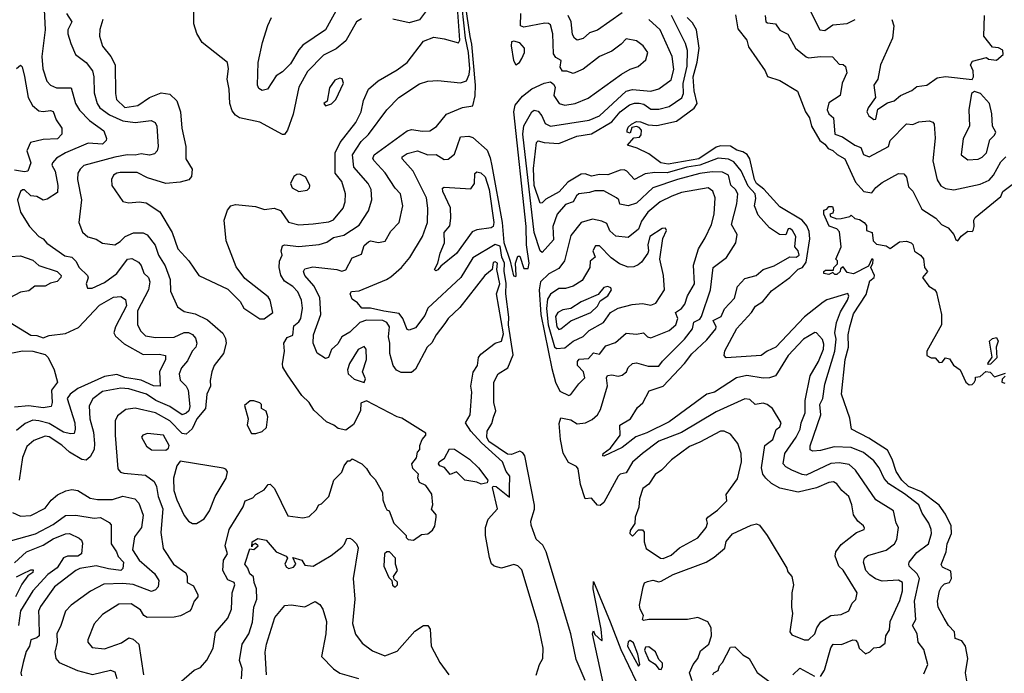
# Model space of a CAD drawing. Extents: x 1995148 to 2088947, y 769131 to 906009.
# Tile 19 of 256: x 2001771 to 2006583, y 788572 to 791765. Entities that reach past the tile are written whole.
import ezdxf

# ---------------------------------------------------------------- set-up
doc = ezdxf.new("R2010")
doc.units = 0

msp = doc.modelspace()

# ---------------------------------------------------------------- linework, layer by layer
at = {"layer": '0CON05XD'}
for points in [[(2004295, 788563.3), (2004310.8, 788615), (2004327.5, 788645), (2004328.8, 788695), (2004305, 788811.4), (2004225, 789077.1), (2004205, 789097.5), (2004185, 789104), (2004125, 789086.2), (2004090, 789095), (2004076.4, 789106.4), (2004067.3, 789137.3), (2004048, 789245), (2004047.1, 789285), (2004060, 789325), (2004106.2, 789375), (2004080.8, 789479.2), (2004085, 789486.7), (2004100, 789485), (2004165, 789432.5), (2004164.2, 789474.2), (2004166, 789535), (2004148.1, 789558.1), (2004130.7, 789605), (2004027.6, 789697.6), (2003975.9, 789755), (2003950, 789795), (2003972.5, 789835), (2003981.1, 789945), (2003976.2, 789975), (2003987.1, 790042.9), (2004008.6, 790075), (2004012.9, 790115), (2004025, 790130.8), (2004094.6, 790185.4), (2004125, 790194), (2004135, 790230), (2004100.9, 790425), (2004118.1, 790475), (2004103.1, 790545), (2004105.5, 790575), (2004095, 790581.6), (2004085, 790578.5), (2004080, 790545), (2004044.3, 790515), (2003921.7, 790358.3), (2003864.7, 790305.3), (2003849.3, 790280.7), (2003805.5, 790225), (2003785, 790185.7), (2003761.5, 790165), (2003705, 790057.5), (2003685, 790042.2), (2003635, 790041.4), (2003613, 790053), (2003595.6, 790075), (2003579.1, 790135), (2003579.5, 790185), (2003572.9, 790215), (2003578.2, 790265), (2003565.2, 790285.2), (2003545.6, 790295.6), (2003465, 790297), (2003433.6, 790285), (2003385, 790237.9), (2003344.4, 790215), (2003325, 790182), (2003295, 790153.8), (2003280, 790115), (2003265, 790109.5), (2003225, 790136.2), (2003204.6, 790185.4), (2003206.9, 790225), (2003242, 790325), (2003237.4, 790407.4), (2003207.9, 790465), (2003164.4, 790515), (2003157.5, 790535), (2003165, 790548), (2003203, 790557), (2003320, 790545), (2003345, 790537.1), (2003365, 790542.9), (2003395, 790601.2), (2003441.1, 790618.9), (2003455, 790662), (2003475, 790679.2), (2003485, 790684), (2003525, 790675.8), (2003556.4, 790683.6), (2003585, 790732), (2003625.8, 790775), (2003642.5, 790855), (2003631.2, 790915), (2003605, 790942), (2003556.2, 791016.2), (2003502.9, 791075), (2003497.1, 791087.1), (2003503.1, 791105), (2003665, 791222), (2003685, 791228), (2003739.7, 791219.7), (2003775, 791222.5), (2003807.6, 791242.4), (2003856.2, 791303.8), (2003935, 791336.7), (2003985.5, 791344.5), (2003996.5, 791393.5), (2003997.9, 791445), (2003981.2, 791645), (2003972.6, 791682.6), (2003912.3, 792092.3)], [(2001891.2, 791815), (2001895.5, 791715.5), (2001879.5, 791585), (2001884.5, 791525), (2001903.1, 791465), (2001921.2, 791445), (2001951.2, 791431.2), (2002022.5, 791432.5), (2002043.1, 791355), (2002062.4, 791322.4), (2002111.9, 791271.9), (2002181.6, 791221.6), (2002194.5, 791185), (2002193.3, 791175), (2002175, 791157.1), (2002105, 791161.8), (2001994.7, 791115.3), (2001950.9, 791089.1), (2001931.2, 791065), (2001928, 791055), (2001944.5, 791024.5), (2001957.3, 790955), (2001955, 790921.2), (2001905, 790888.6), (2001885, 790883.1), (2001855, 790902), (2001825, 790904.2), (2001795, 790934), (2001785, 790933.8), (2001774, 790925), (2001760.6, 790885), (2001774, 790825), (2001819.2, 790755), (2001865, 790705.8), (2001886.2, 790695), (2001902.9, 790672.9), (2001991.1, 790611.1), (2002025, 790605.5), (2002045.9, 790585.9), (2002061.9, 790555), (2002102.3, 790515), (2002105.5, 790504.5), (2002096.2, 790475), (2002103, 790453), (2002125, 790454), (2002185, 790480.6), (2002245, 790525.6), (2002298, 790595), (2002318.6, 790598.6), (2002351.2, 790581.2), (2002364.6, 790564.6), (2002377.2, 790527.2), (2002400.6, 790505), (2002406.4, 790485), (2002400.5, 790445), (2002346.9, 790343.1), (2002345.8, 790275), (2002363.1, 790243.1), (2002385, 790220), (2002435, 790211.8), (2002525, 790214), (2002575, 790236.2), (2002595, 790237.3), (2002615, 790226.7), (2002629.3, 790209.3), (2002636.4, 790185), (2002631.5, 790165), (2002614.4, 790145), (2002591.5, 790098.5), (2002562.2, 790065), (2002550.5, 790035), (2002554.7, 790004.7), (2002584.4, 789975), (2002594.5, 789955), (2002601.8, 789875), (2002597.3, 789855), (2002585, 789842.1), (2002565, 789835.5), (2002504.4, 789875), (2002435.5, 789905), (2002390, 789935), (2002305, 789962.5), (2002265, 789965.3), (2002175, 789948.5), (2002127.5, 789912.5), (2002110.7, 789879.3), (2002113.8, 789815), (2002130.8, 789750.8), (2002135.8, 789694.2), (2002134.1, 789665.9), (2002115, 789630), (2002095, 789614), (2002075, 789615.8), (2002015, 789652.5), (2001976.9, 789686.9), (2001915, 789727.1), (2001895, 789730.9), (2001840.3, 789709.7), (2001805, 789680.6), (2001785, 789626.7), (2001767.5, 789515)], [(2002515, 788493.8), (2002623.2, 788586.8), (2002655, 788601.2), (2002685, 788636.7), (2002717.1, 788695), (2002728, 788772), (2002788.1, 788841.9), (2002806.2, 788885), (2002809.2, 788965), (2002822, 789005), (2002818.8, 789015), (2002788.8, 789028.8), (2002764.2, 789075), (2002766.5, 789125), (2002785.7, 789155.7), (2002775.6, 789195), (2002794.3, 789274.3), (2002862.5, 789385), (2002872.5, 789415), (2002910.4, 789429.6), (2002925, 789445.8), (2002965, 789468), (2002985, 789493.8), (2002995, 789496.2), (2003015.8, 789475), (2003080.7, 789340.7), (2003155, 789331.2), (2003185, 789337.5), (2003220, 789370), (2003232.5, 789395), (2003245, 789400), (2003281.2, 789435), (2003306.7, 789515), (2003345.8, 789554.2), (2003356.7, 789585), (2003375, 789610), (2003385, 789610), (2003395, 789620), (2003443.3, 789595), (2003465, 789573.3), (2003482.9, 789542.9), (2003508.8, 789518.8), (2003543.3, 789455), (2003545, 789420), (2003556.4, 789386.4), (2003565, 789370), (2003576.1, 789366.1), (2003600, 789305), (2003660, 789245), (2003660, 789235), (2003670, 789225), (2003695, 789222.5), (2003735, 789250), (2003766.2, 789253.8), (2003788, 789272), (2003799.3, 789290.7), (2003806.2, 789335), (2003805.7, 789345.7), (2003783.9, 789373.9), (2003790, 789395), (2003785, 789447.5), (2003755, 789490), (2003724.1, 789504.1), (2003716.4, 789526.4), (2003720, 789545), (2003692.8, 789572.8), (2003687.5, 789595), (2003709.4, 789625), (2003715, 789652.5), (2003726.7, 789665), (2003726.7, 789685), (2003737.1, 789715), (2003755.7, 789735), (2003755, 789745.6), (2003639, 789819), (2003614.8, 789824.8), (2003465, 789902.9), (2003438, 789892), (2003436.9, 789855), (2003402.7, 789787.3), (2003365, 789760), (2003327.5, 789767.5), (2003306.7, 789785), (2003269.7, 789799.7), (2003208, 789858), (2003185.8, 789895), (2003149.7, 789929.7), (2003080.2, 790030.2), (2003057.5, 790067.5), (2003054.4, 790084.4), (2003065.4, 790145), (2003062.2, 790185), (2003077.3, 790212.7), (2003106.1, 790223.9), (2003110.6, 790269.4), (2003135, 790288.6), (2003144.5, 790305), (2003153.6, 790355), (2003148.2, 790395), (2003130.5, 790435), (2003105, 790462.2), (2003065, 790488.1), (2003046.4, 790516.3), (2003039.5, 790555), (2003041, 790585), (2003053.8, 790615), (2003048.8, 790635), (2003055, 790660), (2003065, 790665.7), (2003135, 790656.9), (2003235, 790667.5), (2003271.1, 790678.9), (2003305, 790700.5), (2003355, 790712.9), (2003429.1, 790760.9), (2003475, 790831.2), (2003491.4, 790885), (2003487.8, 790935), (2003473.5, 790965), (2003403.5, 791045), (2003397.5, 791105), (2003439.5, 791170.5), (2003475.9, 791204.1), (2003565, 791324), (2003624.2, 791385), (2003725, 791451.4), (2003765, 791464), (2003815, 791468), (2003925, 791457.1), (2003955, 791465.7), (2003966.9, 791496.9), (2003970.4, 791525), (2003964.9, 791605), (2003949.7, 791675), (2003932.7, 791825)], [(2003440.7, 791769.3), (2003416.4, 791753.6), (2003365, 791661.2), (2003317.8, 791622.2), (2003255, 791591.9), (2003177.8, 791512.2), (2003135.7, 791435), (2003106.6, 791303.4), (2003080, 791225), (2003065, 791203.8), (2003055, 791203.8), (2002945, 791264.3), (2002845, 791286), (2002825, 791298.8), (2002809.7, 791319.7), (2002798.6, 791355), (2002794.3, 791425), (2002784.2, 791475), (2002791.1, 791525), (2002785.8, 791555), (2002663.2, 791653.2), (2002637, 791697), (2002622, 791745), (2002622, 791805)], [(2002965, 790303.3), (2003008, 790335), (2002995.4, 790395), (2002985, 790410.6), (2002870.3, 790500.3), (2002828.3, 790558.3), (2002780, 790685), (2002770.8, 790785), (2002786, 790835), (2002803.3, 790855), (2002825, 790861.9), (2002923, 790853), (2002967.7, 790837.7), (2003015, 790843.8), (2003045, 790832.5), (2003085, 790775.7), (2003135, 790763.3), (2003205, 790766.9), (2003282.1, 790777.9), (2003305, 790787.1), (2003351.4, 790845), (2003361.1, 790875), (2003363.5, 790913.5), (2003345.5, 790975), (2003312.7, 791015), (2003312.2, 791115), (2003336.9, 791165), (2003413, 791263), (2003440, 791315), (2003450.5, 791369.5), (2003476, 791425), (2003523.1, 791466.9), (2003615, 791519.2), (2003665, 791556), (2003745, 791660), (2003795, 791678.8), (2003845, 791672), (2003915, 791651.4), (2003921.2, 791665), (2003910.7, 791825)], [(2003325.9, 791824.1), (2003265, 791715.6), (2003155, 791640), (2003135, 791617.5), (2003095, 791550), (2003055, 791510), (2003025, 791490), (2002981.2, 791425), (2002955, 791419.2), (2002938.8, 791428.8), (2002932.5, 791445), (2002936.7, 791555), (2002956.9, 791653.1), (2002982.7, 791737.3), (2003001.2, 791775)], [(2003763.7, 791816.3), (2003725, 791763.8), (2003675, 791749.2), (2003595, 791766.7)], [(2004715, 791798.5), (2004595, 791713.3), (2004555, 791700.6), (2004525, 791672.9), (2004495.5, 791665.5), (2004481.9, 791675), (2004473.1, 791693.1), (2004465.4, 791755), (2004451.5, 791785)], [(2005635.8, 791805), (2005681.2, 791715), (2005705, 791712.5), (2005745, 791740), (2005815, 791746), (2005854.4, 791765.6)], [(2001998.8, 791795), (2002025.4, 791755), (2002005.7, 791715), (2002005.8, 791695), (2002021.2, 791648.8), (2002044, 791595), (2002096.1, 791556.1), (2002126.9, 791515), (2002133.3, 791485), (2002135, 791407.5), (2002149.4, 791355), (2002163.1, 791335), (2002210.4, 791300.4), (2002275, 791271.1), (2002335, 791262.1), (2002413.2, 791273.2), (2002433.1, 791263.1), (2002440.6, 791245), (2002447.8, 791145), (2002443.3, 791125), (2002429.8, 791110.2), (2002405, 791103.6), (2002365, 791109.5), (2002335, 791103.5), (2002295.4, 791105.4), (2002235, 791093.6), (2002085, 791052.5), (2002065.8, 791035), (2002055.6, 791015), (2002052.7, 790985), (2002072.5, 790885), (2002060, 790775), (2002077.7, 790727.7), (2002104.5, 790704.5), (2002145, 790692), (2002175, 790674), (2002235, 790664.4), (2002261.7, 790681.7), (2002286, 790705), (2002326.2, 790723.8), (2002373.7, 790723.7), (2002394.6, 790714.6), (2002432.8, 790662.8), (2002449.5, 790615), (2002482.4, 790562.4), (2002506.7, 790495), (2002508.6, 790438.6), (2002542.7, 790362.7), (2002575, 790338.8), (2002628.7, 790328.7), (2002688, 790298), (2002763.4, 790233.4), (2002777.4, 790207.4), (2002780, 790185), (2002766.5, 790135), (2002721.4, 790075), (2002709.2, 790045), (2002701.7, 790001.7), (2002703.8, 789975), (2002685.7, 789935), (2002678.9, 789865), (2002636, 789815), (2002613, 789767), (2002585, 789740.8), (2002565, 789744.3), (2002505, 789805.5), (2002435, 789844.6), (2002335, 789867.8), (2002290, 789860), (2002249.4, 789830.6), (2002238.1, 789805), (2002236.9, 789735), (2002251.2, 789571.2), (2002263.3, 789555), (2002279.7, 789549.7), (2002385, 789540), (2002428.8, 789508.8), (2002439.1, 789485), (2002447.3, 789435), (2002470.3, 789375), (2002460.5, 789260.5), (2002472.4, 789182.4), (2002522, 789105), (2002582.6, 789062.6), (2002590, 789045), (2002588.8, 789015), (2002619.5, 788999.5), (2002642, 788955), (2002641.2, 788945), (2002623.3, 788925), (2002609.2, 788885), (2002600, 788875), (2002556.4, 788853.6), (2002525, 788847.1), (2002393.9, 788843.9), (2002376.7, 788855), (2002362, 788882), (2002315, 788910.8), (2002255, 788910), (2002175, 788860), (2002135, 788813.3), (2002103.3, 788735), (2002103.3, 788725), (2002125, 788697.5), (2002185, 788690.9), (2002268.9, 788721.1), (2002305, 788746), (2002325, 788738.8), (2002353.3, 788715), (2002375.6, 788565)], [(2002177.1, 791765), (2002163.1, 791716.9), (2002161.1, 791685), (2002175.6, 791635), (2002216.9, 791585), (2002236.9, 791545), (2002238.8, 791405), (2002244.4, 791375), (2002285, 791335.8), (2002348.8, 791345), (2002405, 791385.5), (2002463, 791407), (2002505, 791400.8), (2002538.9, 791368.9), (2002557.1, 791315), (2002562.5, 791235), (2002582.2, 791145), (2002582.7, 791085), (2002614.2, 791035), (2002610.8, 790999.2), (2002597, 790983), (2002555, 790970.6), (2002485, 790964), (2002395, 790992.9), (2002345, 791017.8), (2002261.7, 791018.3), (2002245, 791015.8), (2002230, 791005), (2002220, 790985), (2002221.4, 790955), (2002275, 790876.7), (2002305, 790870), (2002355, 790875.8), (2002389.7, 790869.7), (2002455, 790826.2), (2002516.4, 790725), (2002544.2, 790645), (2002597.6, 790587.6), (2002645.6, 790515.6), (2002788.3, 790448.3), (2002848.8, 790388.8), (2002866.7, 790355), (2002945, 790303.3), (2002965, 790303.3)], [(2004334.6, 791455.4), (2004365, 791462), (2004380.3, 791450.3), (2004387.1, 791435), (2004380.6, 791395), (2004406.7, 791355), (2004435, 791348.1), (2004485, 791355.6), (2004548.3, 791381.7), (2004711.7, 791498.3), (2004755, 791522.9), (2004793.6, 791536.4), (2004830.7, 791569.3), (2004841.4, 791605), (2004817.6, 791637.6), (2004785, 791660.8), (2004735, 791671.2), (2004710.8, 791645), (2004665, 791611.2), (2004605, 791584.4), (2004525, 791522.5), (2004475, 791502.5), (2004445, 791513.8), (2004424.1, 791514.1), (2004412.3, 791532.3), (2004416.7, 791565), (2004390.5, 791580.5), (2004378.8, 791598.8), (2004376.4, 791696.4), (2004365, 791740), (2004355, 791746.7), (2004337.1, 791747.1), (2004235, 791728.9), (2004218.1, 791735), (2004219.4, 791795)], [(2005056.9, 788535), (2005044.5, 788575), (2005061.9, 788615), (2005084.4, 788645), (2005098.3, 788681.7), (2005138.1, 788715), (2005151.9, 788755), (2005150, 788795), (2005133.1, 788823.1), (2005085, 788844.4), (2005035, 788834.4), (2004845.8, 788834.2), (2004819.3, 788829.3), (2004814.4, 788835), (2004818.8, 788855), (2004802.5, 788885), (2004799.4, 788905), (2004817.1, 788995), (2004825, 789013.8), (2004838.7, 789021.3), (2004865, 789027.3), (2004895, 789019.4), (2004905, 789022.2), (2004965, 789055.5), (2005125, 789115.8), (2005165, 789140), (2005216.1, 789183.9), (2005223.8, 789216.2), (2005255, 789252.9), (2005345, 789295.8), (2005371.7, 789301.7), (2005386.7, 789295), (2005424, 789245), (2005520, 789085), (2005525, 789067.5), (2005544, 789045), (2005552.5, 789005), (2005544, 788965), (2005541.9, 788895), (2005548, 788865), (2005534.5, 788775), (2005545, 788759.4), (2005605, 788735.8), (2005625, 788736.2), (2005656.2, 788765), (2005666.2, 788795), (2005685.8, 788824.2), (2005735, 788854), (2005785, 788859.4), (2005823.2, 788876.8), (2005838.8, 788915), (2005857.7, 788932.3), (2005864.3, 788965), (2005795, 789075.6), (2005773.6, 789095), (2005756.4, 789145), (2005758.9, 789165), (2005785, 789200.6), (2005860.9, 789259.1), (2005897.5, 789275), (2005899.3, 789280.7), (2005895, 789292.5), (2005866.7, 789315), (2005845.8, 789345.8), (2005837.5, 789395), (2005822.5, 789435), (2005789.2, 789465), (2005765, 789498), (2005747.8, 789507.8), (2005725, 789504.4), (2005665, 789477.3), (2005575, 789457.5), (2005485.7, 789475.7), (2005445, 789499.2), (2005417.5, 789525), (2005402.9, 789545), (2005395.6, 789575), (2005413.1, 789685), (2005450.8, 789715), (2005467.5, 789762.5), (2005485, 789776.7), (2005492, 789795), (2005450, 789865), (2005423.3, 789885), (2005405, 789891.4), (2005365.9, 789885.9), (2005338.9, 789908.9), (2005315, 789912.3), (2005175, 789850), (2005005, 789749.1), (2004895, 789705.4), (2004815, 789645.6), (2004765, 789604), (2004735, 789552), (2004705, 789544.3), (2004695, 789535.8), (2004625, 789406), (2004607.6, 789392.4), (2004595, 789392.9), (2004565, 789427.5), (2004535, 789424.2), (2004511.6, 789495), (2004500.7, 789570.7), (2004491.7, 789581.7), (2004452.1, 789602.1), (2004427.1, 789647.1), (2004414, 789714), (2004407.4, 789792.6), (2004415, 789820), (2004465, 789810), (2004495, 789790.5), (2004535.5, 789795.5), (2004568.9, 789811.1), (2004593.8, 789835), (2004609.4, 789860.6), (2004643.8, 789976.2), (2004639.2, 790015), (2004643.5, 790026.5), (2004665, 790030), (2004695, 790023.1), (2004715, 790028.6), (2004735.6, 790044.4), (2004745, 790066.7), (2004765, 790086), (2004785, 790088.8), (2004842.7, 790072.7), (2004895, 790072.2), (2004912.7, 790097.3), (2005020.5, 790205), (2005059.4, 790255), (2005065, 790287.1), (2005095, 790302.5), (2005103.6, 790315), (2005147.5, 790445), (2005159.4, 790555), (2005225, 790603.8), (2005270.8, 790675), (2005277.5, 790715), (2005249.4, 790765), (2005275.4, 790865), (2005280, 790915), (2005269.4, 790935), (2005245.9, 790955.9), (2005234.5, 791005), (2005205, 791020), (2005155, 791021.6), (2005095, 791014.2), (2004985.9, 790984.1), (2004865, 790944.2), (2004785, 790869.1), (2004745, 790855.6), (2004704.3, 790864.3), (2004698.6, 790885), (2004688, 790895), (2004625, 790928.1), (2004581.2, 790928.8), (2004555, 790920), (2004503.8, 790915), (2004491.4, 790905), (2004475.2, 790874.8), (2004438.3, 790861.7), (2004396.7, 790815), (2004376.5, 790755), (2004380.2, 790689.8), (2004325, 790628), (2004315, 790636.2), (2004285.2, 790725), (2004229.8, 791205), (2004235, 791245.8), (2004274.4, 791315), (2004285, 791322.2), (2004305, 791317.8), (2004322.5, 791295), (2004338.5, 791258.5), (2004364.5, 791244.5), (2004554.4, 791274.4), (2004605, 791295.5), (2004735, 791415.4), (2004765, 791423.9), (2004855, 791415.6), (2004895, 791427.1), (2004955, 791471.4), (2004967.7, 791522.3), (2004959.5, 791585), (2004901.1, 791715), (2004846, 791766)], [(2005055, 790132.5), (2005129.4, 790200.6), (2005172.1, 790255), (2005173.8, 790265), (2005160, 790295), (2005198.9, 790315), (2005215, 790352), (2005264.3, 790405), (2005279.1, 790460.9), (2005315, 790501.2), (2005370, 790515), (2005404.6, 790545.4), (2005458.1, 790561.9), (2005535, 790607.1), (2005565, 790604.7), (2005580.7, 790615), (2005575, 790635.7), (2005558.6, 790655), (2005564.2, 790705), (2005548.4, 790735), (2005535, 790745.3), (2005526.4, 790743.6), (2005515.8, 790714.2), (2005484, 790715), (2005435, 790748), (2005380.3, 790810.3), (2005362.5, 790855), (2005367.9, 790892.1), (2005364.5, 790915), (2005331.6, 790951.6), (2005297.1, 791027.1), (2005261, 791071), (2005235, 791084.1), (2005185, 791088.7), (2005095, 791054.5), (2005031.5, 791045), (2004935, 791016.7), (2004875, 791018.8), (2004827.6, 791012.4), (2004775, 790984.4), (2004737.3, 791025), (2004725, 791030.9), (2004705, 791029.4), (2004645, 791006.9), (2004605, 791009.1), (2004565, 791000), (2004535, 791012.1), (2004515, 791009.6), (2004449.5, 790970.5), (2004406.5, 790923.5), (2004342.1, 790887.9), (2004325, 790870), (2004315, 790868.8), (2004285.6, 790955), (2004282.5, 791037.5), (2004296.2, 791165), (2004305, 791173.8), (2004334.5, 791164.5), (2004405, 791160), (2004493.5, 791196.5), (2004565, 791207.5), (2004665, 791266.6), (2004705, 791314.6), (2004751.5, 791348.5), (2004775, 791357.2), (2004797.5, 791357.5), (2004821.7, 791351.7), (2004855, 791328.2), (2004895, 791327.3), (2004945, 791340.9), (2005007, 791383), (2005015.3, 791404.7), (2005012.7, 791452.7), (2005032.1, 791537.9), (2005034.6, 791615), (2005025, 791648), (2004956.4, 791785)], [(2006189.7, 788570.3), (2006209.2, 788615), (2006188.8, 788688.8), (2006162.5, 788725), (2006157.5, 788765), (2006134.3, 788805), (2006150, 788835), (2006144.5, 788924.5), (2006168, 789035), (2006157.3, 789057.3), (2006118, 789095), (2006115.8, 789105), (2006117.5, 789115), (2006155, 789162.9), (2006212.5, 789205), (2006226.5, 789255), (2006224.5, 789275), (2006214.4, 789305), (2006181.9, 789355), (2006165, 789394.3), (2006095, 789449.6), (2006017.8, 789497.8), (2005995, 789524.3), (2005970.9, 789575), (2005945, 789610.6), (2005895, 789650), (2005835, 789674.6), (2005751.8, 789678.2), (2005685, 789660.6), (2005647.1, 789657.1), (2005634.5, 789664.5), (2005633.3, 789683.3), (2005685.5, 789835), (2005681.5, 789885), (2005696.2, 789913.8), (2005706.2, 789985), (2005754.7, 790145), (2005760.3, 790205), (2005754.8, 790235), (2005762.9, 790285), (2005781.4, 790338.6), (2005816.9, 790395), (2005822.5, 790415), (2005818.1, 790428.1), (2005715, 790396), (2005696.9, 790385), (2005606.4, 790313.7), (2005465.6, 790165), (2005424.1, 790145.9), (2005395, 790124.4), (2005222.7, 790112.7), (2005213.3, 790125), (2005217.5, 790147.5), (2005275, 790256), (2005347.5, 790335), (2005366, 790365), (2005402.2, 790387.8), (2005445, 790440.8), (2005535, 790505.5), (2005575, 790545.6), (2005595.7, 790555), (2005615, 790580), (2005632.1, 790695), (2005629.8, 790729.8), (2005617.4, 790757.4), (2005594.4, 790785), (2005485, 790850.9), (2005407.1, 790937.1), (2005371.4, 790965), (2005361.4, 790985), (2005339.5, 791085), (2005326, 791106), (2005305, 791120), (2005275, 791128), (2005245, 791146.3), (2005195, 791148.6), (2005175, 791141.4), (2005089.4, 791085), (2004940.6, 791059.4), (2004904.2, 791065), (2004845, 791110), (2004787.7, 791137.7), (2004741.7, 791151.7), (2004772.5, 791187.5), (2004799.7, 791190.3), (2004807.8, 791202.2), (2004810, 791225), (2004798.3, 791238.3), (2004785, 791242.5), (2004761.7, 791238.3), (2004755, 791210), (2004740, 791215), (2004740, 791225), (2004745, 791240), (2004760, 791255), (2004785, 791267.1), (2004805, 791266), (2004841.7, 791251.7), (2004885, 791248.1), (2004980.2, 791269.8), (2005067.7, 791332.3), (2005082.2, 791355), (2005067.3, 791417.3), (2005061.5, 791485), (2005082.2, 791557.8), (2005091.2, 791625), (2005079.1, 791715), (2005058.8, 791748.8), (2005032.2, 791775)], [(2005268.3, 791788.3), (2005280.2, 791720.2), (2005324.2, 791665), (2005333, 791633), (2005413.8, 791515), (2005425, 791487.5), (2005485, 791467.5), (2005572.5, 791415), (2005610.6, 791315)], [(2005413.5, 791785), (2005417.1, 791755), (2005425, 791748.9), (2005464.6, 791744.6), (2005485, 791714), (2005525, 791694), (2005562, 791625), (2005615, 791584), (2005625, 791579.2), (2005684.4, 791585.6), (2005742.9, 791582.9), (2005775, 791547.5), (2005795, 791546.7), (2005805.8, 791535.8), (2005813.8, 791505), (2005790, 791455), (2005781.2, 791395), (2005725, 791358.5), (2005716.4, 791325), (2005725, 791305.8), (2005748.6, 791285), (2005755, 791205.8), (2005792.7, 791192.7), (2005852.5, 791152.5), (2005880.9, 791140.9), (2005895, 791106.9), (2005922.5, 791095), (2006016.2, 791145), (2006024.2, 791175), (2006104.4, 791255.6), (2006135, 791252.9), (2006165, 791265.7), (2006215, 791270), (2006234.1, 791264.1), (2006240, 791255), (2006245.4, 791185.4), (2006233.8, 791075), (2006255, 790983.3), (2006272.7, 790952.7), (2006295, 790940.3), (2006335.6, 790934.4), (2006465, 790961.5), (2006509.2, 790980.8), (2006529.4, 791005), (2006565, 791070), (2006590, 791095)], [(2006033.3, 791765), (2006043.3, 791735), (2006036.7, 791675), (2005977.1, 791545), (2005964.4, 791475), (2005945.6, 791445), (2005954, 791385), (2005916.7, 791335), (2005911.2, 791315), (2005921.2, 791295), (2005945, 791277.5), (2005955, 791278.8), (2005965, 791327.5), (2006011.4, 791358.6), (2006045, 791368), (2006076.2, 791395), (2006130.3, 791419.7), (2006155, 791438.1), (2006204.5, 791445.5), (2006255, 791480.8), (2006295, 791487.5), (2006425, 791472.5), (2006432.5, 791485), (2006430, 791515), (2006417.5, 791545), (2006427.5, 791562.5), (2006495, 791580), (2006505, 791572.5), (2006545, 791567.5), (2006576.7, 791595), (2006575, 791616.7), (2006555, 791626.7), (2006525, 791630), (2006483.3, 791685), (2006486, 791785)], [(2004195, 791544), (2004214, 791555), (2004225.4, 791574.6), (2004237.1, 791605), (2004238, 791625), (2004215, 791651.4), (2004185, 791660), (2004174.1, 791655.9), (2004172.7, 791637.3), (2004184.7, 791565), (2004195, 791544)], [(2001755, 791526.7), (2001775, 791543.3), (2001783.3, 791535), (2001795, 791487.5), (2001811.5, 791385), (2001833.3, 791345), (2001865, 791318.9), (2001885, 791315.6), (2001921.7, 791321.7), (2001935, 791315.8), (2001949.2, 791275), (2001976, 791235), (2001977.5, 791205), (2001956.3, 791183.7), (2001885, 791179.6), (2001824.3, 791165), (2001806.5, 791125), (2001824.5, 791065), (2001810.8, 791025), (2001795, 791021.1), (2001745, 791029.2)], [(2003265, 791343.3), (2003295, 791353.3), (2003316.2, 791375), (2003353.1, 791455), (2003346.1, 791476.1), (2003335, 791478.8), (2003310.9, 791469.1), (2003285, 791432.5), (2003273, 791367), (2003257.5, 791355), (2003265, 791343.3)], [(2004535, 788536.9), (2004489.9, 788639.9), (2004463.7, 788765), (2004343.6, 789165), (2004327.4, 789197.4), (2004295, 789227.3), (2004270.8, 789295), (2004268.1, 789315), (2004286.7, 789373.3), (2004286.9, 789393.1), (2004239.7, 789635), (2004229.6, 789649.6), (2004215, 789656.5), (2004175, 789641.2), (2004155, 789642.7), (2004062.8, 789705), (2004053.6, 789725), (2004055.3, 789754.7), (2004078, 789792), (2004087.1, 789822.9), (2004097.3, 789855), (2004088.5, 789895), (2004088.4, 789995), (2004108.8, 790035), (2004156, 790064), (2004182.8, 790127.2), (2004159.4, 790275), (2004161.5, 790311.5), (2004146.1, 790425), (2004148.2, 790478.2), (2004139.1, 790535), (2004140, 790575), (2004127.1, 790605), (2004119.1, 790659.1), (2004095, 790667.5), (2003985, 790601.5), (2003926.7, 790505), (2003766, 790355), (2003750.5, 790319.5), (2003705, 790258.9), (2003675, 790248.6), (2003665, 790252), (2003643.8, 790305), (2003625, 790330), (2003550.4, 790340.4), (2003485, 790355.5), (2003442.5, 790355), (2003421.7, 790381.7), (2003395, 790400), (2003386, 790425), (2003393.2, 790436.8), (2003429.7, 790440.3), (2003563.3, 790495), (2003585, 790509.2), (2003637.5, 790555), (2003677, 790603), (2003740, 790705), (2003764.4, 790775), (2003765.5, 790844.5), (2003758.5, 790895), (2003694, 791025), (2003640.8, 791085), (2003640.8, 791095), (2003665, 791110.5), (2003715, 791123.5), (2003765.3, 791105.3), (2003806.2, 791106.2), (2003845, 791081.4), (2003865, 791083.1), (2003895, 791108.8), (2003925, 791192.5), (2003965, 791195.6), (2003985, 791188.6), (2004055, 791127.5), (2004070.6, 791090.6), (2004078.2, 791051.8), (2004127.9, 790775), (2004136.2, 790676.2), (2004167.5, 790585), (2004183.6, 790513.6), (2004195, 790510), (2004197.5, 790515), (2004193.3, 790575), (2004205, 790610), (2004215, 790610), (2004235, 790550), (2004255, 790550), (2004260, 790575), (2004248.1, 790665), (2004245.3, 790754.7), (2004185.3, 791315), (2004193, 791347), (2004228.8, 791391.2), (2004273.1, 791426.9), (2004334.6, 791455.4)], [(2006405, 791080), (2006455, 791084), (2006475, 791094), (2006496.2, 791115), (2006511.3, 791178.7), (2006535, 791200.5), (2006540.8, 791215), (2006525.8, 791245), (2006522.5, 791305), (2006510, 791355), (2006466.7, 791405), (2006436.4, 791413.6), (2006422.5, 791405), (2006408.6, 791325), (2006412.5, 791245), (2006381.9, 791185), (2006371.2, 791105), (2006405, 791080)], [(2005610.6, 791315), (2005630, 791285), (2005640.5, 791245), (2005680.9, 791175), (2005705, 791157.3), (2005721.4, 791135), (2005745, 791125.4), (2005765.6, 791105.6), (2005803.6, 791085), (2005855, 790971.2), (2005895.4, 790925.4), (2005935, 790918.9), (2005954.7, 790945.3), (2005985, 790969.2), (2006065, 791013.1), (2006091.3, 791011.3), (2006105.5, 790995.5), (2006115, 790948.8), (2006135, 790926.7), (2006179.4, 790839.4), (2006248, 790795), (2006275, 790764.3), (2006308.5, 790748.5), (2006336.7, 790715), (2006345, 790690), (2006355, 790684.2), (2006372.5, 790707.5), (2006405, 790732.5), (2006425, 790730), (2006430, 790735), (2006436, 790755), (2006434, 790785), (2006440.9, 790799.1), (2006565, 790902), (2006575, 790926.2), (2006627.1, 790965)], [(2003135, 790926.2), (2003175, 790932.5), (2003186.4, 790943.6), (2003188.1, 790955), (2003169.2, 790995), (2003139.7, 791009.7), (2003125, 791008.6), (2003111.1, 790998.9), (2003094.2, 790965), (2003103, 790943), (2003135, 790926.2)], [(2003805, 790537.5), (2003797.5, 790545), (2003813.9, 790576.1), (2003825.7, 790625), (2003847.1, 790675), (2003845.7, 790725), (2003872.4, 790757.6), (2003878.5, 790795), (2003875.4, 790845.4), (2003838.1, 790925), (2003837.7, 790942.3), (2003845, 790947.5), (2003975, 790938), (2003992.9, 790965), (2003995.7, 791014.3), (2004005, 791022), (2004025, 791017.5), (2004045, 790997.5), (2004064.4, 790935), (2004088.3, 790775), (2004085.2, 790754.8), (2004075, 790748.2), (2004005, 790739.1), (2003981.3, 790728.7), (2003905, 790622.2), (2003828.3, 790561.7), (2003815, 790543.3), (2003805, 790537.5)], [(2004455, 789928.8), (2004465, 789933.3), (2004503.2, 789986.8), (2004532.5, 790015), (2004525.6, 790045), (2004496.5, 790075), (2004496.8, 790095), (2004504.3, 790105.8), (2004550.7, 790109.3), (2004575, 790137.3), (2004605, 790131.5), (2004635, 790171.9), (2004682.7, 790187.3), (2004735, 790234.3), (2004785, 790228.1), (2004820, 790235), (2004838.8, 790215), (2004855, 790210.6), (2004945, 790246.7), (2004976.9, 790275), (2004988, 790305), (2004975.6, 790335), (2005005.5, 790354.5), (2005021.9, 790375), (2005034.6, 790415.4), (2005069.1, 790475), (2005064.2, 790565), (2005087.5, 790645), (2005120.9, 790699.1), (2005151.1, 790765), (2005164.4, 790815), (2005169.1, 790895), (2005157.6, 790927.6), (2005135, 790942.9), (2005005, 790920), (2004957.9, 790902.1), (2004900.6, 790875), (2004840, 790825), (2004809.8, 790780.2), (2004795, 790741.9), (2004745, 790701.1), (2004685, 790707.5), (2004655, 790734.2), (2004639.5, 790769.5), (2004615, 790780.8), (2004570.3, 790789.7), (2004515.5, 790774.5), (2004465, 790710), (2004433, 790587), (2004405, 790550), (2004356.9, 790523.1), (2004316, 790484), (2004308.9, 790445), (2004318, 790325), (2004371.7, 790061.7), (2004390, 789995), (2004410.2, 789950.2), (2004455, 789928.8)], [(2006398.8, 788535), (2006392.5, 788575), (2006404.2, 788645), (2006392.5, 788705), (2006375, 788730), (2006342.7, 788742.7), (2006340, 788775), (2006310, 788805), (2006288.3, 788841.7), (2006260, 788895), (2006255.7, 788925), (2006266, 788975), (2006275.8, 788994.2), (2006291.2, 789008.8), (2006315, 789016.2), (2006324, 789035), (2006320.7, 789070.7), (2006281.1, 789091.1), (2006274.4, 789104.4), (2006298.6, 789165), (2006303.5, 789205), (2006325.4, 789255), (2006322.5, 789292.5), (2006295, 789349.2), (2006264.1, 789394.1), (2006178.3, 789458.3), (2006115, 789485.3), (2006082.7, 789515), (2006055, 789557.1), (2006035, 789618), (2006011.4, 789661.4), (2005920.7, 789720.7), (2005836.7, 789765), (2005828.3, 789818.3), (2005787.1, 789935), (2005804.6, 790105), (2005821.8, 790165), (2005819.4, 790225), (2005827.8, 790265), (2005845, 790328), (2005906.9, 790423.1), (2005925, 790488.8), (2005946.7, 790505), (2005948, 790515), (2005930, 790555), (2005940.8, 790575), (2005941.7, 790591.7), (2005935, 790597.5), (2005918.3, 790561.7), (2005845, 790523.3), (2005815, 790530), (2005795, 790557.5), (2005781.7, 790548.3), (2005780, 790535), (2005765, 790520), (2005755, 790520), (2005745, 790530), (2005725, 790520), (2005700, 790525), (2005700, 790535), (2005708.3, 790541.7), (2005748.3, 790541.7), (2005750, 790555), (2005767, 790573), (2005767, 790587), (2005760, 790595), (2005785.8, 790655), (2005778, 790728), (2005765, 790743.3), (2005727, 790757), (2005700, 790815), (2005700, 790835), (2005715, 790840), (2005725, 790852.5), (2005743, 790853), (2005748, 790835), (2005745, 790820), (2005730, 790815), (2005733, 790803), (2005765, 790792.5), (2005785, 790793.3), (2005827, 790803), (2005835, 790810), (2005853, 790793), (2005875, 790788.8), (2005897.5, 790775), (2005909.3, 790759.3), (2005910, 790735), (2005937.5, 790725), (2005942.5, 790685), (2005958.3, 790668.3), (2006005, 790660), (2006025, 790647.5), (2006070.7, 790679.3), (2006105, 790683.8), (2006127.5, 790675), (2006136, 790666), (2006144.2, 790634.2), (2006172.5, 790615), (2006187, 790597), (2006192.5, 790555), (2006206.7, 790535), (2006183.3, 790505), (2006213.3, 790463.3)], [(2004395, 790158.2), (2004435, 790162.2), (2004475, 790194.3), (2004525, 790217.5), (2004553.3, 790246.7), (2004624.6, 790285.4), (2004658.6, 790335), (2004695, 790355.4), (2004763.3, 790373.3), (2004815, 790378.1), (2004855, 790370), (2004879.2, 790380.8), (2004922.2, 790445), (2004917.8, 790515), (2004899.2, 790595), (2004913.9, 790696.1), (2004932.5, 790735), (2004927, 790747), (2004910, 790745), (2004850.6, 790705), (2004840, 790665), (2004844, 790635), (2004840, 790625), (2004808.9, 790581.1), (2004793.2, 790566.8), (2004771.7, 790558.3), (2004745, 790556.7), (2004701.7, 790571.7), (2004662.2, 790602.2), (2004605, 790660.8), (2004585, 790660), (2004571.4, 790635), (2004582.5, 790605), (2004558.6, 790585), (2004557.5, 790555), (2004519.8, 790490.2), (2004475, 790463.3), (2004438.9, 790451.1), (2004405, 790451.9), (2004365, 790424.4), (2004350.8, 790399.2), (2004345.7, 790354.3), (2004353.8, 790275), (2004385, 790167.5), (2004395, 790158.2)], [(2001725, 790608.1), (2001775, 790611.4), (2001835, 790589.5), (2001865, 790564.6), (2001954.4, 790534.4), (2001973.6, 790515), (2001972.5, 790505), (2001953.2, 790486.8), (2001921.7, 790478.3), (2001895, 790463.2), (2001845, 790463.2), (2001815, 790440.3), (2001775.4, 790434.6), (2001719.2, 790405)], [(2004405, 790251.9), (2004415, 790254.4), (2004465, 790294.3), (2004561.4, 790335), (2004594.2, 790365), (2004608, 790392), (2004645, 790416.7), (2004663.3, 790445), (2004660, 790455), (2004645, 790461.2), (2004625, 790456), (2004598, 790422), (2004515, 790386.4), (2004465, 790354), (2004425, 790348), (2004400, 790335), (2004390, 790315), (2004395.8, 790265), (2004405, 790251.9)], [(2006213.3, 790463.3), (2006243.8, 790445), (2006252.1, 790432.1), (2006275.6, 790325), (2006276.5, 790275), (2006204.3, 790145), (2006204.2, 790125), (2006225, 790113.8), (2006245, 790112.5), (2006265, 790090), (2006278.3, 790091.7), (2006295, 790112.5), (2006315, 790107.5), (2006335, 790077.5), (2006367.5, 790055), (2006393.9, 789993.9), (2006411.7, 789981.7), (2006425, 789983.3), (2006435, 789992.5), (2006442.5, 790005), (2006441.7, 790018.3), (2006465, 790022.5), (2006493, 790047), (2006513.6, 790043.6), (2006535, 790020), (2006588.3, 790038.3)], [(2001725, 790286.2), (2001824.6, 790224.6), (2001855, 790222.2), (2001885, 790211.4), (2001915, 790222.9), (2001995, 790231.2), (2002057.9, 790262.1), (2002160.1, 790369.9), (2002229.8, 790410.2), (2002265, 790413.2), (2002288.4, 790398.4), (2002292.1, 790367.9), (2002239.6, 790265), (2002231.5, 790235), (2002238.5, 790218.5), (2002281.9, 790181.9), (2002375, 790129.1), (2002451.7, 790131.7), (2002483.3, 790125), (2002484.2, 790105), (2002453.9, 790045), (2002456.7, 789975), (2002425, 789976.7), (2002365, 790004.7), (2002285, 790017.6), (2002245, 790031.6), (2002185, 790022.5), (2002055, 789962.9), (2002017.5, 789935), (2002002.9, 789915), (2002040, 789795), (2002042.2, 789765), (2002036.3, 789743.7), (2002018.7, 789741.3), (2001985, 789750.4), (2001915, 789792.4), (2001865, 789806.1), (2001835, 789808.2), (2001798.2, 789791.8), (2001755, 789758.1)], [(2005685, 788556.7), (2005703.2, 788586.8), (2005735, 788696.7), (2005745.6, 788714.4), (2005787.2, 788712.8), (2005842.5, 788735), (2005855, 788734), (2005865, 788723.3), (2005874, 788695), (2005905, 788666.7), (2005925, 788676.7), (2005945, 788696.7), (2005975, 788700), (2006000.6, 788719.4), (2006003.3, 788755), (2006021.4, 788785), (2006025.5, 788825), (2006072.2, 788927.8), (2006084.6, 788975), (2006085.6, 789015), (2006065, 789027.3), (2005985, 789022.5), (2005953.7, 789033.7), (2005925, 789052.5), (2005905.7, 789075), (2005894.2, 789115), (2005900, 789135), (2005915, 789147.5), (2006005, 789173.3), (2006046.2, 789203.8), (2006057.1, 789225), (2006065.6, 789285), (2006055, 789306.2), (2006040.8, 789365), (2005955, 789420), (2005855.6, 789565), (2005825, 789591.5), (2005775, 789600), (2005735, 789596.2), (2005615, 789540.4), (2005595, 789542.7), (2005544.1, 789564.1), (2005515, 789580.6), (2005502.2, 789595), (2005510.5, 789645), (2005565.4, 789725), (2005585.4, 789765.4), (2005590, 789795), (2005609.6, 789845), (2005609.5, 789905), (2005633.5, 790025), (2005675, 790094.4), (2005699.6, 790155), (2005700.6, 790180.6), (2005693.4, 790203.4), (2005665.6, 790235.6), (2005657.1, 790237.1), (2005600.8, 790205), (2005525.7, 790125), (2005475, 790040), (2005463.8, 790025), (2005435, 790015.6), (2005405, 790014.4), (2005325, 790026.7), (2005273.8, 790015), (2005165.8, 789945), (2005129.2, 789935), (2004945, 789800), (2004835, 789746.2), (2004782.2, 789727.8), (2004715, 789675.6), (2004625, 789632.5), (2004620, 789635), (2004622.5, 789645), (2004657.7, 789672.3), (2004706, 789735), (2004703.8, 789785), (2004756.2, 789815), (2004789.7, 789870.3), (2004816.7, 789893.3), (2004847.9, 789952.1), (2004915, 789974.4), (2005020, 790085), (2005055, 790132.5)], [(2006505, 790080), (2006502.5, 790085), (2006523, 790117), (2006510, 790195), (2006525, 790207.5), (2006545, 790212.5), (2006553.3, 790195), (2006542.5, 790165), (2006546.1, 790113.9), (2006515, 790082.5), (2006505, 790080)], [(2003455, 789993.1), (2003460.9, 790010.9), (2003446, 790045), (2003465.8, 790105), (2003463.8, 790155), (2003455, 790168.8), (2003425, 790153.3), (2003383.3, 790085), (2003372.2, 790055), (2003375.5, 790035), (2003405, 790009.3), (2003455, 789993.1)], [(2001685, 790127.5), (2001785, 790146.5), (2001835, 790145.7), (2001895, 790129.1), (2001909.8, 790115), (2001938.9, 790055), (2001956.3, 789993.7), (2001926.5, 789955), (2001929.4, 789895), (2001924.1, 789875.9), (2001885, 789868.8), (2001815, 789878.4), (2001745, 789872.9)], [(2006587, 790023), (2006571.7, 790008.3), (2006570, 789995), (2006585, 789990)], [(2002925, 789743.3), (2002955, 789753.3), (2002977.3, 789772.7), (2002983.8, 789825), (2002975, 789852.5), (2002952.5, 789865), (2002952.5, 789885), (2002945, 789892.5), (2002915, 789903.8), (2002897, 789903), (2002870, 789880), (2002887.5, 789815), (2002883.3, 789785), (2002903.6, 789743.6), (2002925, 789743.3)], [(2002485, 789662), (2002498.3, 789671.7), (2002501.8, 789685), (2002474, 789735), (2002395, 789744.2), (2002373.3, 789735), (2002366.2, 789725), (2002391.2, 789681.2), (2002415, 789664), (2002485, 789662)], [(2004915, 789133.5), (2004955, 789150), (2004994.6, 789185.4), (2005085.4, 789234.6), (2005125.4, 789284.6), (2005132.5, 789305), (2005128.1, 789325), (2005134.3, 789335), (2005181.7, 789368.3), (2005226, 789415), (2005222.9, 789445), (2005278.1, 789521.9), (2005298.9, 789605), (2005297.1, 789645), (2005281.2, 789695), (2005245, 789740), (2005214.1, 789754.1), (2005195, 789755.7), (2005095, 789700.6), (2005045, 789680), (2004955.8, 789615), (2004907.5, 789565), (2004876.3, 789543.7), (2004845, 789496.7), (2004815.7, 789474.3), (2004800, 789425), (2004796.6, 789383.4), (2004778.8, 789335), (2004776.4, 789303.6), (2004755, 789270), (2004752.5, 789255), (2004765, 789242.5), (2004795, 789272.5), (2004815, 789273.3), (2004822, 789262), (2004822.5, 789215), (2004832.4, 789182.4), (2004903.3, 789135), (2004915, 789133.5)], [(2004026.4, 789496.4), (2004005.6, 789505.6), (2003945.6, 789515.6), (2003905, 789555.8), (2003875, 789543.9), (2003847.3, 789577.3), (2003824.5, 789585), (2003818.2, 789595), (2003820.4, 789605), (2003846.4, 789623.6), (2003871.3, 789668.7), (2003895, 789667.1), (2003968.4, 789618.4), (2004012.3, 789575), (2004058.8, 789515), (2004055, 789502.5), (2004026.4, 789496.4)], [(2002635, 789303.3), (2002672.7, 789327.3), (2002699.2, 789365), (2002725.8, 789435), (2002780, 789525), (2002786.4, 789556.4), (2002778.8, 789568.8), (2002765, 789573.8), (2002555, 789608.8), (2002538, 789585), (2002522.9, 789525), (2002524.5, 789465), (2002538.9, 789418.9), (2002575, 789343.3), (2002595.9, 789315.9), (2002615, 789303.3), (2002635, 789303.3)], [(2001735, 789358), (2001775, 789339.4), (2001825, 789343.3), (2001895, 789378.9), (2001925, 789418.6), (2001955.3, 789444.7), (2001996.2, 789463.8), (2002025, 789470), (2002055.4, 789465.4), (2002115, 789426.9), (2002151.1, 789421.1), (2002225, 789421.9), (2002275, 789438.1), (2002334.2, 789424.2), (2002352.7, 789402.7), (2002373.8, 789345), (2002365.5, 789285), (2002331.8, 789238.2), (2002321.8, 789175), (2002353.9, 789125), (2002430.1, 789060.1), (2002450, 789025), (2002446.9, 788995), (2002435, 788980), (2002415, 788972.5), (2002325, 789006.2), (2002275, 789011.4), (2002182.8, 789007.2), (2002117.4, 788972.6), (2002022, 788905), (2001994.2, 788875), (2001972.5, 788805), (2001951.9, 788765), (2001954.4, 788725), (2001941.9, 788675), (2001947.1, 788645), (2001963.8, 788625), (2002053.8, 788585), (2002126.7, 788566.7), (2002215, 788586.9), (2002235, 788579.2), (2002246, 788546)], [(2001685, 789208.1), (2001847.3, 789252.7), (2001935, 789299.6), (2001995, 789343.3), (2002045, 789343.8), (2002135, 789329.2), (2002165, 789332.5), (2002208.9, 789308.9), (2002217.9, 789297.9), (2002217.5, 789205), (2002244.4, 789165), (2002252, 789142), (2002278.9, 789115), (2002275.5, 789084.5), (2002265, 789074.5), (2002205, 789081.9), (2002145, 789097.7), (2002065, 789083.5), (2002045.8, 789075), (2001941.1, 788995), (2001872.3, 788897.7), (2001863.5, 788875), (2001863.6, 788843.6)], [(2001745, 789112.1), (2001804.8, 789165.2), (2001885, 789197.3), (2001935, 789228.2), (2001995, 789253.1), (2002015, 789254.3), (2002062.1, 789232.1), (2002072.7, 789222.7), (2002077.1, 789207.1), (2002073.3, 789155), (2002055.5, 789144.5), (2002005, 789144.6), (2001985, 789135.5), (2001953.4, 789086.6), (2001908.2, 789055), (2001834.5, 788975), (2001775, 788878), (2001765.5, 788805)], [(2002854.2, 788545), (2002858.6, 788595), (2002845.6, 788635), (2002858.5, 788715), (2002890.6, 788765), (2002908.2, 788821.8), (2002914.7, 788895), (2002930, 788935), (2002928.9, 788985), (2002916.4, 789015), (2002914, 789044), (2002895, 789058), (2002886.3, 789086.3), (2002871.5, 789105), (2002895, 789180), (2002915, 789177.5), (2002936, 789195), (2002923.3, 789206.7), (2002910, 789200), (2002905, 789190), (2002907.5, 789215), (2002935, 789230), (2002975, 789222), (2003025, 789166.2), (2003073.8, 789145), (2003080, 789135), (2003067.1, 789105), (2003075, 789090.8), (2003085.4, 789084.6), (2003109.5, 789090.5), (2003120, 789105), (2003105, 789137.5), (2003150, 789125), (2003165, 789100), (2003205, 789096.2), (2003293.2, 789146.8), (2003345, 789188.1), (2003357.8, 789202.2), (2003369.4, 789230.6), (2003385, 789232.1), (2003395.8, 789225.8), (2003417.1, 789205), (2003424.4, 789185), (2003401.1, 789035), (2003409.4, 788935), (2003398, 788815), (2003412.7, 788762.7), (2003445, 788720), (2003495, 788681.2), (2003555, 788657.1), (2003615, 788680), (2003701.7, 788778.3), (2003745, 788805.7), (2003765, 788806.2), (2003777.3, 788787.3), (2003781.9, 788705), (2003823.8, 788625), (2003868.8, 788565)], [(2003605, 788993.3), (2003617.5, 789005), (2003616.7, 789016.7), (2003601.7, 789031.7), (2003597.5, 789045), (2003617.5, 789075), (2003606.7, 789105), (2003607.5, 789135), (2003577.5, 789165), (2003565, 789166), (2003553.3, 789155), (2003550, 789095), (2003575, 789040), (2003590, 789025), (2003593, 789003), (2003605, 788993.3)], [(2001755, 789043.6), (2001785, 789057.3), (2001825, 789078.1), (2001837, 789077), (2001835.6, 789065), (2001811.3, 789048.7), (2001781.9, 789008.1), (2001750, 788945)], [(2004622.5, 788525), (2004570, 788765), (2004575, 788780), (2004581.7, 788761.7), (2004615, 788730), (2004617.5, 788735), (2004613, 788787), (2004573.8, 788985), (2004575, 789020), (2004656.7, 788823.3), (2004708.8, 788688.8), (2004782.8, 788532.8)], [(2002976.7, 788565), (2002970, 788675), (2002976.9, 788715), (2003017.8, 788845), (2003066.7, 788903.3), (2003097, 788907), (2003165, 788896.9), (2003215, 788923.3), (2003238, 788908), (2003252.2, 788885), (2003270, 788825), (2003267.1, 788765), (2003245.8, 788655), (2003304.6, 788594.6), (2003335, 788573.1), (2003426.2, 788546.2)], [(2001863.6, 788843.6), (2001866, 788755), (2001855, 788744.6), (2001824.5, 788735), (2001818.8, 788705), (2001802.1, 788677.9), (2001787.1, 788625), (2001777.1, 788575), (2001779.7, 788559.7)], [(2004795, 788606.7), (2004801.2, 788615), (2004791.2, 788665), (2004770.9, 788720.9), (2004755, 788731.9), (2004744.7, 788725.3), (2004741.9, 788705), (2004795, 788606.7)], [(2004905, 788590), (2004912.5, 788605), (2004911.7, 788621.7), (2004895, 788640), (2004877.3, 788677.3), (2004845, 788701.2), (2004829.5, 788700.5), (2004823.8, 788685), (2004845, 788636.7), (2004876.2, 788616.2), (2004895, 788592.5), (2004905, 788590)], [(2005158, 788565), (2005163.8, 788575), (2005184.4, 788585.6), (2005190.6, 788609.4), (2005206.2, 788625), (2005245, 788699.4), (2005265, 788702.1), (2005305, 788662.5), (2005336, 788645), (2005375, 788576), (2005438.3, 788528.3)], [(2005550, 788565), (2005582.9, 788597.1), (2005655, 788558)]]:
    msp.add_lwpolyline(points, dxfattribs=at)

doc.saveas('drawing.dxf')
